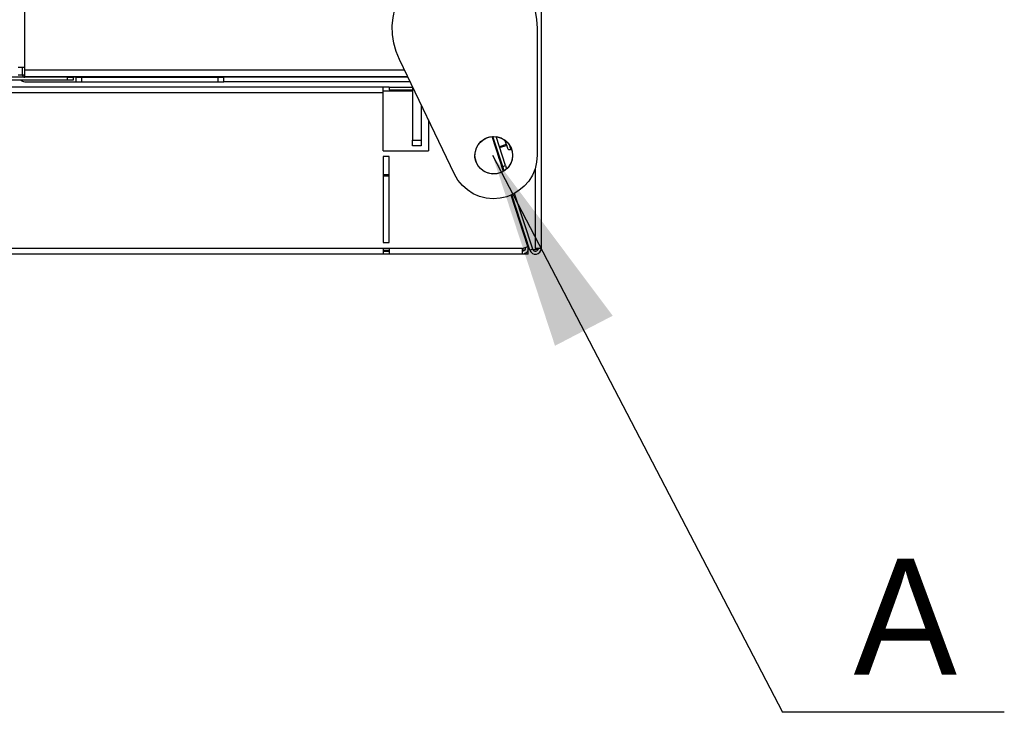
# Model space of a CAD drawing. Header units: millimetres. Extents: x 0 to 39025, y -31299 to 8400.
# Tile 99 of 256: x 15155 to 15495, y -27465 to -27226. Entities that reach past the tile are written whole.
import ezdxf

# ---------------------------------------------------------------- set-up
doc = ezdxf.new("R2010")
doc.units = ezdxf.units.MM
doc.layers.add('ANOTACIJE', color=7, linetype='Continuous')
doc.styles.add('SLDTEXTSTYLE1', font='Montserrat-Regular.ttf')
doc.styles.get("Standard").update_dxf_attribs({"font": 'Montserrat-Regular.ttf'})
doc.dimstyles.new('SLDDIMSTYLE3', dxfattribs={"dimtxt": 0.18, "dimasz": 3.414889, "dimexe": 0, "dimexo": 0.0625, "dimgap": 0, "dimtad": 0, "dimtih": 1, "dimtoh": 1, "dimdec": 0, "dimrnd": 1e-09, "dimzin": 0, "dimdsep": 46, "dimtxsty": 'Standard', "dimsah": 1, "dimcen": 0.09, "dimadec": 0, "dimazin": 0, "dimtfac": 3.414889, "dimtdec": 0, "dimtofl": 0, "dimtmove": 0, "dimatfit": 3, "dimfxl": 1, "dimfrac": 2, "dimtolj": 1, "dimtzin": 0, "dimarcsym": 0})

# ---------------------------------------------------------------- blocks, each defined once
blk = doc.blocks.new('Adapt 2 (spodaj)')
blk.add_circle((1133.61, 34.13), 6.47)
at = {"lineweight": 25}
for points in [[(1150, 712.98), (1150, 712.98), (1150, 1.98), (1150, 1.98)], [(971.8, 64.38), (971.8, 64.38), (971.8, 216.78), (971.8, 216.78)], [(1148.6, 77.99), (1148.6, 77.99), (1148.6, 34.12), (1148.6, 34.12)], [(1120.08, 27.62), (1120.08, 27.62), (1101.07, 67.16), (1101.07, 67.16)], [(971, 61.83), (971, 61.83), (969.5, 61.83), (969.5, 61.83)], [(971, 61.83), (971, 61.83), (971, 64.38), (971, 64.38)], [(971.8, 61.83), (971.8, 61.83), (971, 61.83), (971, 61.83)], [(971.8, 63.63), (971.8, 63.63), (971.8, 64.38), (971.8, 64.38)], [(971.8, 63.63), (971.8, 63.63), (1102.77, 63.63), (1102.77, 63.63)], [(971.8, 61.33), (971.8, 61.33), (1103.87, 61.33), (1103.87, 61.33)], [(986.5, 60.02), (986.5, 60.02), (952.5, 60.02), (952.5, 60.02)], [(986.5, 61.03), (986.5, 61.03), (954.11, 61.03), (954.11, 61.03)], [(971.8, 59.53), (971.8, 59.53), (989.5, 59.53), (989.5, 59.53)], [(986.5, 60.02), (986.5, 60.02), (986.5, 61.03), (986.5, 61.03)], [(986.5, 61.03), (986.5, 61.03), (988.5, 61.03), (988.5, 61.03)], [(988.5, 60.02), (988.5, 60.02), (986.5, 60.02), (986.5, 60.02)], [(988.5, 61.03), (988.5, 61.03), (988.5, 60.02), (988.5, 60.02)], [(989.5, 61.03), (989.5, 61.03), (988.5, 61.03), (988.5, 61.03)], [(989.5, 59.53), (989.5, 59.53), (989.5, 61.03), (989.5, 61.03)], [(989.5, 61.03), (989.5, 61.03), (991.5, 61.03), (991.5, 61.03)], [(989.5, 59.53), (989.5, 59.53), (991.5, 59.53), (991.5, 59.53)], [(991.5, 59.53), (991.5, 59.53), (991.5, 61.03), (991.5, 61.03)], [(991.5, 61.03), (991.5, 61.03), (1038.48, 61.03), (1038.48, 61.03)], [(991.5, 59.53), (991.5, 59.53), (1038.48, 59.53), (1038.48, 59.53)], [(1038.48, 59.53), (1038.48, 59.53), (1038.48, 61.03), (1038.48, 61.03)], [(1038.48, 61.03), (1038.48, 61.03), (1040.48, 61.03), (1040.48, 61.03)], [(1038.48, 59.53), (1038.48, 59.53), (1040.48, 59.53), (1040.48, 59.53)], [(1040.48, 59.53), (1040.48, 59.53), (1040.48, 61.03), (1040.48, 61.03)], [(1104.02, 61.03), (1104.02, 61.03), (1040.48, 61.03), (1040.48, 61.03)], [(1104.74, 59.53), (1104.74, 59.53), (1040.48, 59.53), (1040.48, 59.53)], [(1095.49, 57.66), (1095.49, 57.66), (959.49, 57.66), (959.49, 57.66)], [(1095.49, 55.66), (1095.49, 55.66), (959.49, 55.66), (959.49, 55.66)], [(1097.49, 57.65), (1097.49, 57.65), (1095.49, 57.65), (1095.49, 57.65)], [(1105.6, 56.27), (1105.6, 56.27), (1095.49, 56.27), (1095.49, 56.27)], [(1095.49, 35.66), (1095.49, 35.66), (1095.49, 55.66), (1095.49, 55.66)], [(1097.49, 57.66), (1097.49, 57.66), (1097.49, 56.66), (1097.49, 56.66)], [(1097.49, 57.66), (1097.49, 57.66), (1105.6, 57.66), (1105.6, 57.66)], [(1097.49, 56.66), (1097.49, 56.66), (1105.6, 56.66), (1105.6, 56.66)], [(1105.6, 57.74), (1105.6, 57.74), (1105.6, 39.33), (1105.6, 39.33)], [(1108.6, 51.5), (1108.6, 51.5), (1108.6, 39.33), (1108.6, 39.33)], [(1111.1, 46.3), (1111.1, 46.3), (1111.1, 35.66), (1111.1, 35.66)], [(1105.6, 39.33), (1105.6, 39.33), (1108.6, 39.33), (1108.6, 39.33)], [(1105.6, 37.33), (1105.6, 37.33), (1105.6, 39.33), (1105.6, 39.33)], [(1108.6, 39.33), (1108.6, 39.33), (1108.6, 37.33), (1108.6, 37.33)], [(1136.95, 28.55), (1136.95, 28.55), (1133.03, 40.59), (1133.03, 40.59)], [(1133.03, 40.59), (1133.03, 40.59), (1135, 34.56), (1135, 34.56)], [(1137.2, 28.71), (1137.2, 28.71), (1133.33, 40.61), (1133.33, 40.61)], [(1136.71, 30.24), (1136.71, 30.24), (1133.34, 40.61), (1133.34, 40.61)], [(1137.66, 30.55), (1137.66, 30.55), (1134.41, 40.57), (1134.41, 40.57)], [(1137.94, 37.81), (1137.94, 37.81), (1135.56, 37.03), (1135.56, 37.03)], [(1135.65, 36.76), (1135.65, 36.76), (1138.02, 37.54), (1138.02, 37.54)], [(1095.49, 35.66), (1095.49, 35.66), (1111.1, 35.66), (1111.1, 35.66)], [(1108.6, 37.33), (1108.6, 37.33), (1105.6, 37.33), (1105.6, 37.33)], [(1135, 34.56), (1135, 34.56), (1134.99, 34.56), (1134.99, 34.56)], [(1135.61, 32.66), (1135.61, 32.66), (1135, 34.56), (1135, 34.56)], [(1095.49, 33.66), (1095.49, 33.66), (1095.49, 3.98), (1095.49, 3.98)], [(1097.49, 33.66), (1097.49, 33.66), (1095.49, 33.66), (1095.49, 33.66)], [(1097.49, 3.98), (1097.49, 3.98), (1097.49, 33.66), (1097.49, 33.66)], [(1135.61, 32.66), (1135.61, 32.66), (1135.61, 32.66), (1135.61, 32.66)], [(1097.49, 27.32), (1097.49, 27.32), (1095.49, 27.32), (1095.49, 27.32)], [(1136.71, 30.24), (1136.71, 30.24), (1137.66, 30.55), (1137.66, 30.55)], [(1137.21, 28.71), (1137.21, 28.71), (1136.71, 30.24), (1136.71, 30.24)], [(1137.66, 30.55), (1137.66, 30.55), (1138.04, 29.38), (1138.04, 29.38)], [(1147.9, 29.59), (1147.9, 29.59), (1147.9, 1.98), (1147.9, 1.98)], [(1095.49, 27.04), (1095.49, 27.04), (1097.49, 27.04), (1097.49, 27.04)], [(1146.09, 1.34), (1146.09, 1.34), (1139.87, 20.49), (1139.87, 20.49)], [(1146.09, 1.36), (1146.09, 1.36), (1139.88, 20.5), (1139.88, 20.5)], [(1147.05, 1.67), (1147.05, 1.67), (1140.78, 20.95), (1140.78, 20.95)], [(1145.38, 2.6), (1145.38, 2.6), (1139.6, 20.37), (1139.6, 20.37)], [(1095.49, 3.98), (1095.49, 3.98), (1097.49, 3.98), (1097.49, 3.98)], [(1145.47, 3.26), (1145.47, 3.26), (1145.01, 3.72), (1145.01, 3.72)], [(1145.48, 3.23), (1145.48, 3.23), (1145.02, 3.69), (1145.02, 3.69)], [(1095.49, 1.98), (1095.49, 1.98), (959.49, 1.98), (959.49, 1.98)], [(1097.49, 1.98), (1097.49, 1.98), (1095.49, 1.98), (1095.49, 1.98)], [(1095.49, 1.4), (1095.49, 1.4), (1097.49, 1.4), (1097.49, 1.4)], [(1095.49, 0.98), (1095.49, 0.98), (1097.49, 0.98), (1097.49, 0.98)], [(1143.48, 1.98), (1143.48, 1.98), (1097.49, 1.98), (1097.49, 1.98)], [(1143.48, 1.98), (1143.48, 1.98), (1145.38, 2.6), (1145.38, 2.6)], [(1144.29, 1.4), (1144.29, 1.4), (1143.48, 1.4), (1143.48, 1.4)], [(1145.5, 0), (1145.5, 0), (1143.48, 0), (1143.48, 0)], [(1144.33, 2.25), (1144.33, 2.25), (1144.46, 1.84), (1144.46, 1.84)], [(1144.46, 2.1), (1144.46, 2.1), (1144.38, 2.1), (1144.38, 2.1)], [(1145.18, 3.2), (1145.18, 3.2), (1145.5, 2.88), (1145.5, 2.88)], [(1145.5, 2.88), (1145.5, 2.88), (1145.28, 2.88), (1145.28, 2.88)], [(1145.6, 2.86), (1145.6, 2.86), (1145.5, 2.86), (1145.5, 2.86)], [(1145.6, 2.86), (1145.6, 2.86), (1145.5, 2.86), (1145.5, 2.86)], [(1145.61, 2.83), (1145.61, 2.83), (1145.5, 2.83), (1145.5, 2.83)], [(1147.05, 1.67), (1147.05, 1.67), (1146.09, 1.36), (1146.09, 1.36)], [(1146.09, 1.34), (1146.09, 1.34), (1146.09, 1.36), (1146.09, 1.36)], [(1146.1, 1.34), (1146.1, 1.34), (1146.09, 1.34), (1146.09, 1.34)], [(1147.11, 1.51), (1147.11, 1.51), (1148, 1.64), (1148, 1.64)], [(1148, 1.62), (1148, 1.62), (1147.12, 1.49), (1147.12, 1.49)], [(1148, 1.98), (1148, 1.98), (1148, 1.64), (1148, 1.64)], [(1148, 1.62), (1148, 1.62), (1148, 1.64), (1148, 1.64)], [(1095.49, -0.02), (1095.49, -0.02), (959.49, -0.02), (959.49, -0.02)], [(1097.49, -0.02), (1097.49, -0.02), (1095.49, -0.02), (1095.49, -0.02)], [(1143.48, -0.02), (1143.48, -0.02), (1097.49, -0.02), (1097.49, -0.02)]]:
    blk.add_open_spline(points, degree=3, dxfattribs=at)
for points, knots in [([(1101.07, 67.16), (1101.07, 67.16), (1099.93, 69.93), (1099.93, 69.93), (1099.93, 69.93), (1099.14, 72.81), (1099.14, 72.81), (1099.14, 72.81), (1098.7, 75.77), (1098.7, 75.77), (1098.7, 75.77), (1098.61, 78.75), (1098.61, 78.75), (1098.61, 78.75), (1098.88, 81.73), (1098.88, 81.73), (1098.88, 81.73), (1099.5, 84.66), (1099.5, 84.66), (1099.5, 84.66), (1100.47, 87.49), (1100.47, 87.49), (1100.47, 87.49), (1101.77, 90.18), (1101.77, 90.18), (1101.77, 90.18), (1103.38, 92.7), (1103.38, 92.7), (1103.38, 92.7), (1105.28, 95.01), (1105.28, 95.01), (1105.28, 95.01), (1107.44, 97.07), (1107.44, 97.07), (1107.44, 97.07), (1109.83, 98.86), (1109.83, 98.86), (1109.83, 98.86), (1112.42, 100.35), (1112.42, 100.35), (1112.42, 100.35), (1115.17, 101.53), (1115.17, 101.53), (1115.17, 101.53), (1118.04, 102.37), (1118.04, 102.37), (1118.04, 102.37), (1120.99, 102.86), (1120.99, 102.86), (1120.99, 102.86), (1123.98, 102.99), (1123.98, 102.99), (1123.98, 102.99), (1126.96, 102.77), (1126.96, 102.77), (1126.96, 102.77), (1129.9, 102.19), (1129.9, 102.19), (1129.9, 102.19), (1132.74, 101.26), (1132.74, 101.26), (1132.74, 101.26), (1135.45, 100.01), (1135.45, 100.01), (1135.45, 100.01), (1137.99, 98.43), (1137.99, 98.43), (1137.99, 98.43), (1140.33, 96.57), (1140.33, 96.57), (1140.33, 96.57), (1142.43, 94.44), (1142.43, 94.44), (1142.43, 94.44), (1144.26, 92.07), (1144.26, 92.07), (1144.26, 92.07), (1145.79, 89.51), (1145.79, 89.51), (1145.79, 89.51), (1147, 86.78), (1147, 86.78), (1147, 86.78), (1147.89, 83.92), (1147.89, 83.92), (1147.89, 83.92), (1148.42, 80.98), (1148.42, 80.98), (1148.42, 80.98), (1148.6, 77.99), (1148.6, 77.99)], [0, 0, 0, 0, 1, 1, 1, 2, 2, 2, 3, 3, 3, 4, 4, 4, 5, 5, 5, 6, 6, 6, 7, 7, 7, 8, 8, 8, 9, 9, 9, 10, 10, 10, 11, 11, 11, 12, 12, 12, 13, 13, 13, 14, 14, 14, 15, 15, 15, 16, 16, 16, 17, 17, 17, 18, 18, 18, 19, 19, 19, 20, 20, 20, 21, 21, 21, 22, 22, 22, 23, 23, 23, 24, 24, 24, 25, 25, 25, 26, 26, 26, 27, 27, 27, 28, 28, 28, 29, 29, 29, 30, 30, 30, 30]), ([(971.8, 64.38), (971.8, 64.38), (971.35, 64.38), (971.35, 64.38), (971.35, 64.38), (970.92, 64.38), (970.92, 64.38), (970.92, 64.38), (970.52, 64.38), (970.52, 64.38), (970.52, 64.38), (970.17, 64.38), (970.17, 64.38), (970.17, 64.38), (969.89, 64.38), (969.89, 64.38), (969.89, 64.38), (969.67, 64.38), (969.67, 64.38), (969.67, 64.38), (969.54, 64.38), (969.54, 64.38), (969.54, 64.38), (969.5, 64.38), (969.5, 64.38)], [0, 0, 0, 0, 1, 1, 1, 2, 2, 2, 3, 3, 3, 4, 4, 4, 5, 5, 5, 6, 6, 6, 7, 7, 7, 8, 8, 8, 8]), ([(971, 61.83), (971, 61.83), (971.02, 61.67), (971.02, 61.67), (971.02, 61.67), (971.06, 61.52), (971.06, 61.52), (971.06, 61.52), (971.14, 61.38), (971.14, 61.38), (971.14, 61.38), (971.23, 61.26), (971.23, 61.26), (971.23, 61.26), (971.35, 61.16), (971.35, 61.16), (971.35, 61.16), (971.49, 61.09), (971.49, 61.09), (971.49, 61.09), (971.64, 61.04), (971.64, 61.04), (971.64, 61.04), (971.8, 61.03), (971.8, 61.03)], [0, 0, 0, 0, 1, 1, 1, 2, 2, 2, 3, 3, 3, 4, 4, 4, 5, 5, 5, 6, 6, 6, 7, 7, 7, 8, 8, 8, 8]), ([(971.8, 61.33), (971.8, 61.33), (971.8, 61.37), (971.8, 61.37), (971.8, 61.37), (971.8, 61.5), (971.8, 61.5), (971.8, 61.5), (971.8, 61.71), (971.8, 61.71), (971.8, 61.71), (971.8, 62), (971.8, 62), (971.8, 62), (971.8, 62.35), (971.8, 62.35), (971.8, 62.35), (971.8, 62.74), (971.8, 62.74), (971.8, 62.74), (971.8, 63.18), (971.8, 63.18), (971.8, 63.18), (971.8, 63.63), (971.8, 63.63)], [0, 0, 0, 0, 1, 1, 1, 2, 2, 2, 3, 3, 3, 4, 4, 4, 5, 5, 5, 6, 6, 6, 7, 7, 7, 8, 8, 8, 8]), ([(1003.19, 61.33), (1003.19, 61.33), (1003.33, 61.26), (1003.33, 61.26), (1003.33, 61.26), (1003.6, 61.16), (1003.6, 61.16), (1003.6, 61.16), (1003.91, 61.09), (1003.91, 61.09), (1003.91, 61.09), (1004.25, 61.04), (1004.25, 61.04), (1004.25, 61.04), (1004.6, 61.03), (1004.6, 61.03)], [0, 0, 0, 0, 1, 1, 1, 2, 2, 2, 3, 3, 3, 4, 4, 4, 5, 5, 5, 5]), ([(1014.5, 61.33), (1014.5, 61.33), (1014.5, 61.26), (1014.5, 61.26), (1014.5, 61.26), (1014.5, 61.16), (1014.5, 61.16), (1014.5, 61.16), (1014.5, 61.09), (1014.5, 61.09), (1014.5, 61.09), (1014.5, 61.04), (1014.5, 61.04), (1014.5, 61.04), (1014.5, 61.03), (1014.5, 61.03)], [0, 0, 0, 0, 1, 1, 1, 2, 2, 2, 3, 3, 3, 4, 4, 4, 5, 5, 5, 5]), ([(1072.2, 61.03), (1072.2, 61.03), (1072.2, 61.04), (1072.2, 61.04), (1072.2, 61.04), (1072.2, 61.09), (1072.2, 61.09), (1072.2, 61.09), (1072.2, 61.16), (1072.2, 61.16), (1072.2, 61.16), (1072.2, 61.26), (1072.2, 61.26), (1072.2, 61.26), (1072.2, 61.33), (1072.2, 61.33)], [0, 0, 0, 0, 1, 1, 1, 2, 2, 2, 3, 3, 3, 4, 4, 4, 5, 5, 5, 5]), ([(1077.2, 61.33), (1077.2, 61.33), (1077.2, 61.26), (1077.2, 61.26), (1077.2, 61.26), (1077.2, 61.16), (1077.2, 61.16), (1077.2, 61.16), (1077.2, 61.09), (1077.2, 61.09), (1077.2, 61.09), (1077.2, 61.04), (1077.2, 61.04), (1077.2, 61.04), (1077.2, 61.03), (1077.2, 61.03)], [0, 0, 0, 0, 1, 1, 1, 2, 2, 2, 3, 3, 3, 4, 4, 4, 5, 5, 5, 5]), ([(970.37, 60.02), (970.37, 60.02), (970.52, 59.92), (970.52, 59.92), (970.52, 59.92), (970.92, 59.7), (970.92, 59.7), (970.92, 59.7), (971.35, 59.57), (971.35, 59.57), (971.35, 59.57), (971.8, 59.53), (971.8, 59.53)], [0, 0, 0, 0, 1, 1, 1, 2, 2, 2, 3, 3, 3, 4, 4, 4, 4]), ([(1095.49, 55.66), (1095.49, 55.66), (1095.49, 56.05), (1095.49, 56.05), (1095.49, 56.05), (1095.49, 56.42), (1095.49, 56.42), (1095.49, 56.42), (1095.49, 56.77), (1095.49, 56.77), (1095.49, 56.77), (1095.49, 57.07), (1095.49, 57.07), (1095.49, 57.07), (1095.49, 57.32), (1095.49, 57.32), (1095.49, 57.32), (1095.49, 57.51), (1095.49, 57.51), (1095.49, 57.51), (1095.49, 57.62), (1095.49, 57.62), (1095.49, 57.62), (1095.49, 57.66), (1095.49, 57.66)], [0, 0, 0, 0, 1, 1, 1, 2, 2, 2, 3, 3, 3, 4, 4, 4, 5, 5, 5, 6, 6, 6, 7, 7, 7, 8, 8, 8, 8]), ([(1139.94, 35.56), (1139.94, 35.56), (1139.43, 36.99), (1139.43, 36.99), (1139.43, 36.99), (1138.61, 38.25), (1138.61, 38.25), (1138.61, 38.25), (1137.53, 39.3), (1137.53, 39.3), (1137.53, 39.3), (1136.22, 40.06), (1136.22, 40.06), (1136.22, 40.06), (1134.78, 40.51), (1134.78, 40.51), (1134.78, 40.51), (1133.27, 40.61), (1133.27, 40.61), (1133.27, 40.61), (1131.79, 40.36), (1131.79, 40.36), (1131.79, 40.36), (1130.4, 39.78), (1130.4, 39.78), (1130.4, 39.78), (1129.18, 38.88), (1129.18, 38.88), (1129.18, 38.88), (1128.2, 37.74), (1128.2, 37.74), (1128.2, 37.74), (1127.51, 36.39), (1127.51, 36.39), (1127.51, 36.39), (1127.15, 34.93), (1127.15, 34.93), (1127.15, 34.93), (1127.14, 33.42), (1127.14, 33.42), (1127.14, 33.42), (1127.47, 31.95), (1127.47, 31.95), (1127.47, 31.95), (1128.14, 30.59), (1128.14, 30.59), (1128.14, 30.59), (1129.1, 29.43), (1129.1, 29.43), (1129.1, 29.43), (1130.3, 28.52), (1130.3, 28.52), (1130.3, 28.52), (1131.68, 27.91), (1131.68, 27.91), (1131.68, 27.91), (1133.17, 27.63), (1133.17, 27.63), (1133.17, 27.63), (1134.67, 27.71), (1134.67, 27.71), (1134.67, 27.71), (1136.12, 28.13), (1136.12, 28.13), (1136.12, 28.13), (1137.43, 28.87), (1137.43, 28.87), (1137.43, 28.87), (1138.54, 29.9), (1138.54, 29.9), (1138.54, 29.9), (1139.38, 31.15), (1139.38, 31.15), (1139.38, 31.15), (1139.91, 32.56), (1139.91, 32.56), (1139.91, 32.56), (1140.1, 34.06), (1140.1, 34.06), (1140.1, 34.06), (1139.94, 35.56), (1139.94, 35.56)], [0, 0, 0, 0, 1, 1, 1, 2, 2, 2, 3, 3, 3, 4, 4, 4, 5, 5, 5, 6, 6, 6, 7, 7, 7, 8, 8, 8, 9, 9, 9, 10, 10, 10, 11, 11, 11, 12, 12, 12, 13, 13, 13, 14, 14, 14, 15, 15, 15, 16, 16, 16, 17, 17, 17, 18, 18, 18, 19, 19, 19, 20, 20, 20, 21, 21, 21, 22, 22, 22, 23, 23, 23, 24, 24, 24, 25, 25, 25, 26, 26, 26, 27, 27, 27, 27]), ([(1137.42, 39.37), (1137.42, 39.37), (1137.47, 39.25), (1137.47, 39.25), (1137.47, 39.25), (1137.81, 38.18), (1137.81, 38.18), (1137.81, 38.18), (1138.08, 37.37), (1138.08, 37.37), (1138.08, 37.37), (1138.24, 36.86), (1138.24, 36.86), (1138.24, 36.86), (1138.3, 36.68), (1138.3, 36.68)], [0, 0, 0, 0, 1, 1, 1, 2, 2, 2, 3, 3, 3, 4, 4, 4, 5, 5, 5, 5]), ([(1138.82, 37.99), (1138.82, 37.99), (1138.99, 37.45), (1138.99, 37.45), (1138.99, 37.45), (1139.24, 36.68), (1139.24, 36.68), (1139.24, 36.68), (1139.39, 36.23), (1139.39, 36.23), (1139.39, 36.23), (1139.43, 36.11), (1139.43, 36.11)], [0, 0, 0, 0, 1, 1, 1, 2, 2, 2, 3, 3, 3, 4, 4, 4, 4]), ([(1148.6, 34.12), (1148.6, 34.12), (1148.41, 31.75), (1148.41, 31.75), (1148.41, 31.75), (1147.85, 29.44), (1147.85, 29.44), (1147.85, 29.44), (1146.93, 27.26), (1146.93, 27.26), (1146.93, 27.26), (1145.69, 25.23), (1145.69, 25.23), (1145.69, 25.23), (1144.13, 23.44), (1144.13, 23.44), (1144.13, 23.44), (1142.32, 21.91), (1142.32, 21.91), (1142.32, 21.91), (1140.28, 20.69), (1140.28, 20.69), (1140.28, 20.69), (1138.08, 19.8), (1138.08, 19.8), (1138.08, 19.8), (1135.77, 19.28), (1135.77, 19.28), (1135.77, 19.28), (1133.39, 19.12), (1133.39, 19.12), (1133.39, 19.12), (1131.03, 19.34), (1131.03, 19.34), (1131.03, 19.34), (1128.73, 19.93), (1128.73, 19.93), (1128.73, 19.93), (1126.55, 20.87), (1126.55, 20.87), (1126.55, 20.87), (1124.55, 22.15), (1124.55, 22.15), (1124.55, 22.15), (1122.78, 23.73), (1122.78, 23.73), (1122.78, 23.73), (1121.27, 25.57), (1121.27, 25.57), (1121.27, 25.57), (1120.08, 27.62), (1120.08, 27.62)], [0, 0, 0, 0, 1, 1, 1, 2, 2, 2, 3, 3, 3, 4, 4, 4, 5, 5, 5, 6, 6, 6, 7, 7, 7, 8, 8, 8, 9, 9, 9, 10, 10, 10, 11, 11, 11, 12, 12, 12, 13, 13, 13, 14, 14, 14, 15, 15, 15, 16, 16, 16, 17, 17, 17, 17]), ([(1138.3, 36.68), (1138.3, 36.68), (1138.37, 36.52), (1138.37, 36.52), (1138.37, 36.52), (1138.47, 36.38), (1138.47, 36.38), (1138.47, 36.38), (1138.6, 36.25), (1138.6, 36.25), (1138.6, 36.25), (1138.75, 36.16), (1138.75, 36.16), (1138.75, 36.16), (1138.91, 36.1), (1138.91, 36.1), (1138.91, 36.1), (1139.08, 36.06), (1139.08, 36.06), (1139.08, 36.06), (1139.26, 36.07), (1139.26, 36.07), (1139.26, 36.07), (1139.43, 36.11), (1139.43, 36.11)], [0, 0, 0, 0, 1, 1, 1, 2, 2, 2, 3, 3, 3, 4, 4, 4, 5, 5, 5, 6, 6, 6, 7, 7, 7, 8, 8, 8, 8]), ([(1139.43, 36.11), (1139.43, 36.11), (1139.59, 36.18), (1139.59, 36.18), (1139.59, 36.18), (1139.73, 36.27), (1139.73, 36.27)], [0, 0, 0, 0, 1, 1, 1, 2, 2, 2, 2]), ([(1095.49, 1.98), (1095.49, 1.98), (1095.49, 1.59), (1095.49, 1.59), (1095.49, 1.59), (1095.49, 1.21), (1095.49, 1.21), (1095.49, 1.21), (1095.49, 0.86), (1095.49, 0.86), (1095.49, 0.86), (1095.49, 0.56), (1095.49, 0.56), (1095.49, 0.56), (1095.49, 0.31), (1095.49, 0.31), (1095.49, 0.31), (1095.49, 0.13), (1095.49, 0.13), (1095.49, 0.13), (1095.49, 0.01), (1095.49, 0.01), (1095.49, 0.01), (1095.49, -0.02), (1095.49, -0.02)], [0, 0, 0, 0, 1, 1, 1, 2, 2, 2, 3, 3, 3, 4, 4, 4, 5, 5, 5, 6, 6, 6, 7, 7, 7, 8, 8, 8, 8]), ([(1097.49, 1.98), (1097.49, 1.98), (1097.49, 1.59), (1097.49, 1.59), (1097.49, 1.59), (1097.49, 1.21), (1097.49, 1.21), (1097.49, 1.21), (1097.49, 0.86), (1097.49, 0.86), (1097.49, 0.86), (1097.49, 0.56), (1097.49, 0.56), (1097.49, 0.56), (1097.49, 0.31), (1097.49, 0.31), (1097.49, 0.31), (1097.49, 0.13), (1097.49, 0.13), (1097.49, 0.13), (1097.49, 0.01), (1097.49, 0.01), (1097.49, 0.01), (1097.49, -0.02), (1097.49, -0.02)], [0, 0, 0, 0, 1, 1, 1, 2, 2, 2, 3, 3, 3, 4, 4, 4, 5, 5, 5, 6, 6, 6, 7, 7, 7, 8, 8, 8, 8]), ([(1145.38, 2.6), (1145.38, 2.6), (1145.47, 2.13), (1145.47, 2.13), (1145.47, 2.13), (1145.45, 1.67), (1145.45, 1.67), (1145.45, 1.67), (1145.32, 1.21), (1145.32, 1.21), (1145.32, 1.21), (1145.09, 0.8), (1145.09, 0.8), (1145.09, 0.8), (1144.78, 0.46), (1144.78, 0.46), (1144.78, 0.46), (1144.38, 0.19), (1144.38, 0.19), (1144.38, 0.19), (1143.94, 0.03), (1143.94, 0.03), (1143.94, 0.03), (1143.48, -0.02), (1143.48, -0.02)], [0, 0, 0, 0, 1, 1, 1, 2, 2, 2, 3, 3, 3, 4, 4, 4, 5, 5, 5, 6, 6, 6, 7, 7, 7, 8, 8, 8, 8]), ([(1144.43, 2.29), (1144.43, 2.29), (1144.47, 2.06), (1144.47, 2.06), (1144.47, 2.06), (1144.46, 1.82), (1144.46, 1.82), (1144.46, 1.82), (1144.4, 1.59), (1144.4, 1.59), (1144.4, 1.59), (1144.29, 1.39), (1144.29, 1.39), (1144.29, 1.39), (1144.13, 1.22), (1144.13, 1.22), (1144.13, 1.22), (1143.93, 1.09), (1143.93, 1.09), (1143.93, 1.09), (1143.71, 1.01), (1143.71, 1.01), (1143.71, 1.01), (1143.48, 0.98), (1143.48, 0.98)], [0, 0, 0, 0, 1, 1, 1, 2, 2, 2, 3, 3, 3, 4, 4, 4, 5, 5, 5, 6, 6, 6, 7, 7, 7, 8, 8, 8, 8]), ([(1143.48, -0.02), (1143.48, -0.02), (1143.48, 0.01), (1143.48, 0.01), (1143.48, 0.01), (1143.48, 0.13), (1143.48, 0.13), (1143.48, 0.13), (1143.48, 0.31), (1143.48, 0.31), (1143.48, 0.31), (1143.48, 0.56), (1143.48, 0.56), (1143.48, 0.56), (1143.48, 0.86), (1143.48, 0.86), (1143.48, 0.86), (1143.48, 1.21), (1143.48, 1.21), (1143.48, 1.21), (1143.48, 1.59), (1143.48, 1.59), (1143.48, 1.59), (1143.48, 1.98), (1143.48, 1.98)], [0, 0, 0, 0, 1, 1, 1, 2, 2, 2, 3, 3, 3, 4, 4, 4, 5, 5, 5, 6, 6, 6, 7, 7, 7, 8, 8, 8, 8]), ([(1145.5, 2.1), (1145.5, 2.1), (1145.5, 2.11), (1145.5, 2.11), (1145.5, 2.11), (1145.5, 2.16), (1145.5, 2.16), (1145.5, 2.16), (1145.5, 2.23), (1145.5, 2.23), (1145.5, 2.23), (1145.5, 2.33), (1145.5, 2.33), (1145.5, 2.33), (1145.5, 2.44), (1145.5, 2.44), (1145.5, 2.44), (1145.5, 2.58), (1145.5, 2.58), (1145.5, 2.58), (1145.5, 2.73), (1145.5, 2.73), (1145.5, 2.73), (1145.5, 2.88), (1145.5, 2.88)], [0, 0, 0, 0, 1, 1, 1, 2, 2, 2, 3, 3, 3, 4, 4, 4, 5, 5, 5, 6, 6, 6, 7, 7, 7, 8, 8, 8, 8]), ([(1145.5, 0), (1145.5, 0), (1145.5, 0.08), (1145.5, 0.08), (1145.5, 0.08), (1145.5, 0.31), (1145.5, 0.31), (1145.5, 0.31), (1145.5, 0.65), (1145.5, 0.65), (1145.5, 0.65), (1145.5, 1.05), (1145.5, 1.05), (1145.5, 1.05), (1145.5, 1.45), (1145.5, 1.45), (1145.5, 1.45), (1145.5, 1.79), (1145.5, 1.79), (1145.5, 1.79), (1145.5, 2.02), (1145.5, 2.02), (1145.5, 2.02), (1145.5, 2.1), (1145.5, 2.1)], [0, 0, 0, 0, 1, 1, 1, 2, 2, 2, 3, 3, 3, 4, 4, 4, 5, 5, 5, 6, 6, 6, 7, 7, 7, 8, 8, 8, 8]), ([(1146.09, 1.36), (1146.09, 1.36), (1146.43, 0.74), (1146.43, 0.74), (1146.43, 0.74), (1146.95, 0.27), (1146.95, 0.27), (1146.95, 0.27), (1147.61, 0.01), (1147.61, 0.01), (1147.61, 0.01), (1148.31, 0), (1148.31, 0), (1148.31, 0), (1148.98, 0.23), (1148.98, 0.23), (1148.98, 0.23), (1149.52, 0.68), (1149.52, 0.68), (1149.52, 0.68), (1149.87, 1.28), (1149.87, 1.28), (1149.87, 1.28), (1150, 1.98), (1150, 1.98)], [0, 0, 0, 0, 1, 1, 1, 2, 2, 2, 3, 3, 3, 4, 4, 4, 5, 5, 5, 6, 6, 6, 7, 7, 7, 8, 8, 8, 8]), ([(1147.05, 1.67), (1147.05, 1.67), (1147.21, 1.36), (1147.21, 1.36), (1147.21, 1.36), (1147.48, 1.13), (1147.48, 1.13), (1147.48, 1.13), (1147.8, 0.99), (1147.8, 0.99), (1147.8, 0.99), (1148.16, 0.99), (1148.16, 0.99), (1148.16, 0.99), (1148.49, 1.1), (1148.49, 1.1), (1148.49, 1.1), (1148.76, 1.33), (1148.76, 1.33), (1148.76, 1.33), (1148.94, 1.63), (1148.94, 1.63), (1148.94, 1.63), (1149, 1.98), (1149, 1.98)], [0, 0, 0, 0, 1, 1, 1, 2, 2, 2, 3, 3, 3, 4, 4, 4, 5, 5, 5, 6, 6, 6, 7, 7, 7, 8, 8, 8, 8]), ([(1150, 1.98), (1150, 1.98), (1149.92, 1.98), (1149.92, 1.98), (1149.92, 1.98), (1149.69, 1.98), (1149.69, 1.98), (1149.69, 1.98), (1149.35, 1.98), (1149.35, 1.98), (1149.35, 1.98), (1148.95, 1.98), (1148.95, 1.98), (1148.95, 1.98), (1148.55, 1.98), (1148.55, 1.98), (1148.55, 1.98), (1148.2, 1.98), (1148.2, 1.98), (1148.2, 1.98), (1147.98, 1.98), (1147.98, 1.98), (1147.98, 1.98), (1147.9, 1.98), (1147.9, 1.98)], [0, 0, 0, 0, 1, 1, 1, 2, 2, 2, 3, 3, 3, 4, 4, 4, 5, 5, 5, 6, 6, 6, 7, 7, 7, 8, 8, 8, 8]), ([(1148, 1.64), (1148, 1.64), (1148.38, 1.72), (1148.38, 1.72), (1148.38, 1.72), (1148.71, 1.8), (1148.71, 1.8), (1148.71, 1.8), (1148.92, 1.89), (1148.92, 1.89), (1148.92, 1.89), (1149, 1.98), (1149, 1.98)], [0, 0, 0, 0, 1, 1, 1, 2, 2, 2, 3, 3, 3, 4, 4, 4, 4]), ([(1148, 1.62), (1148, 1.62), (1148.77, 1.7), (1148.77, 1.7), (1148.77, 1.7), (1148.95, 1.73), (1148.95, 1.73)], [0, 0, 0, 0, 1, 1, 1, 2, 2, 2, 2])]:
    blk.add_open_spline(points, degree=3, knots=knots, dxfattribs=at)

msp = doc.modelspace()

# ---------------------------------------------------------------- linework, layer by layer
at = {"layer": 'ANOTACIJE', "color": 0}
msp.add_line((15494.67, -27465.15), (15418.17, -27465.15), dxfattribs=at)

# ---------------------------------------------------------------- block references
at = {"color": 1}
msp.add_blockref('Adapt 2 (spodaj)', (14184.86, -27307), dxfattribs=at)

# ---------------------------------------------------------------- texts
at = {"layer": 'ANOTACIJE', "color": 0, "insert": (15442.66, -27452.17), "char_height": 40, "attachment_point": 7, "style": 'SLDTEXTSTYLE1'}
msp.add_mtext('A', dxfattribs=at)

# ---------------------------------------------------------------- leaders
at = {"layer": 'ANOTACIJE', "color": 7}
msp.add_leader([(15318.02, -27272.87), (15418.17, -27465.15)], dimstyle='SLDDIMSTYLE3', override={"dimscale": 20}, dxfattribs=at)

doc.saveas('drawing.dxf')
